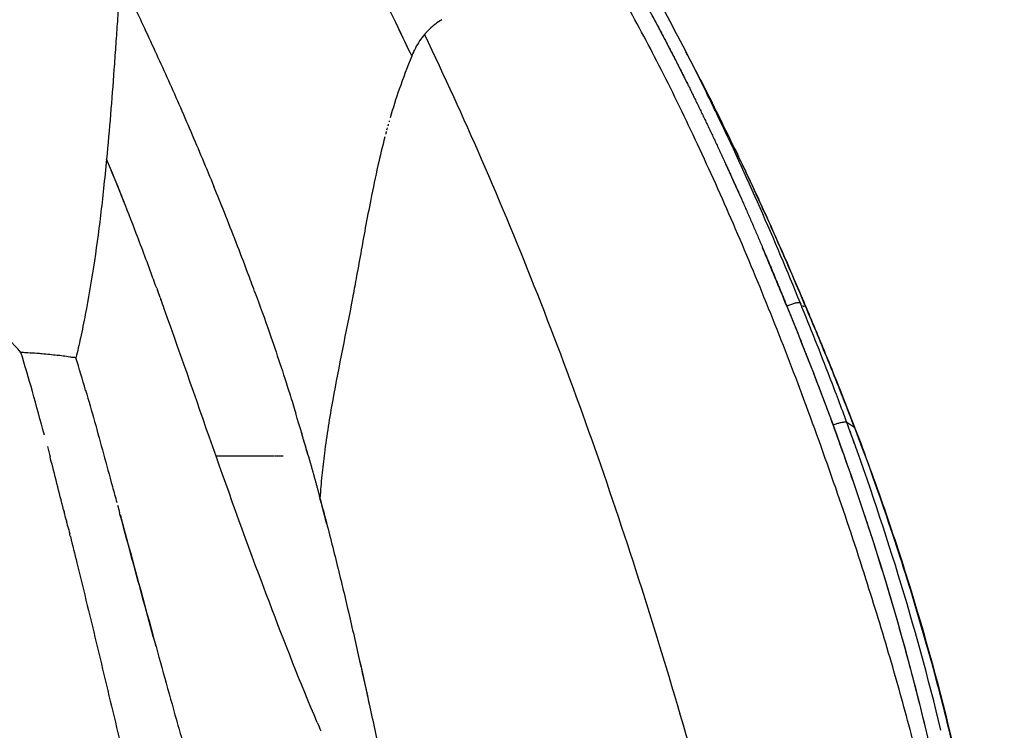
# Model space of a CAD drawing. Header units: millimetres. Extents: x 2530 to 6175, y 0 to 2613.
# Tile 20 of 76: x 4289 to 4439, y 375 to 484. Entities that reach past the tile are written whole.
import ezdxf

# ---------------------------------------------------------------- set-up
doc = ezdxf.new("R2010")
doc.units = ezdxf.units.MM
doc.header["$MEASUREMENT"] = 0
doc.layers.add('Crea2D$visibili$linee', color=7, linetype='Continuous', true_color=0x000000)
doc.layers.add('Crea2D$visibili$tangenti', color=7, linetype='Continuous', true_color=0x000000)

msp = doc.modelspace()

# ---------------------------------------------------------------- linework, layer by layer
at = {"layer": 'Crea2D$visibili$linee'}
msp.add_line((4350.79, 481.28), (4350.79, 481.29), dxfattribs=at)
for centre, radius, start, end in [((3974.85, 301.94), 413.38, 25.2109, 25.881), ((4361.68, 472.73), 13.88, 153.6784, 157.6225), ((4033.28, 288.98), 404.64, 26.1745, 27.9257), ((4102.57, 324.62), 326.73, 26.4487, 28.0233), ((4429.28, 444.99), 86.94, 157.6775, 161.2495), ((4444.02, 439.85), 102.56, 161.1747, 163.7331), ((4031.39, 293.65), 404.15, 26.1643, 26.414), ((3973.54, 259.44), 471.28, 25.3241, 26.1931), ((3967.68, 264.82), 472.06, 23.9079, 24.6241), ((3966.11, 321.23), 364.54, 21.574, 22.5195), ((3932.59, 240.46), 516.41, 24.3633, 25.1939), ((3915.85, 233.11), 534.69, 23.7562, 23.9541), ((3887.37, 230.2), 559.5, 22.0041, 22.9777), ((3878.51, 216.87), 575.42, 22.7493, 23.50719), ((4412.11, 431.94), 9.91, 127.193, 127.2091), ((4414.16, 445.75), 8.1, 225.9418, 228.2746), ((3655.34, 122.61), 817.68, 22.10748, 22.7931), ((4409.12, 439.33), 0.0686, 350.2947, 25.6707), ((4020.4, 349.96), 281.25, 15.8571, 17.1223), ((3894.1, 309.28), 421.73, 16.2039, 16.9079), ((3954.97, 244.43), 494.23, 20.9607, 22.0956), ((3981.45, 262.53), 462.24, 20.1889, 21.0986), ((3903.7, 316.99), 402.51, 14.8476, 15.8322), ((4008.04, 324.94), 337.8, 15.8179, 16.9627), ((3444.11, 68.25), 1033.62, 19.78296, 20.01655), ((4050.4, 281.35), 391.91, 17.0983, 20.9113), ((3658.66, 223.52), 701.6, 16.00925, 16.30985), ((3136.53, 116.11), 1195.55, 14.16676, 14.56586), ((4320.36, 1267.1), 850.15, 269.9072, 270.14843), ((4320.72, 1816.77), 1399.82, 270.07518, 270.2894), ((4326.44, 666.99), 250.02, 270.3312, 270.6436), ((4077.56, 290.41), 363.28, 17.2497, 19.5637), ((3895.35, 292.31), 455.12, 14.5374, 15.0534), ((4054.24, 282.71), 387.84, 15.3492, 17.0732), ((4083.6, 290.83), 357.38, 13.2629, 15.1153), ((4598.21, 487.85), 286.41, 202.9312, 203.2132)]:
    msp.add_arc(centre, radius, start, end, dxfattribs=at)
for points, knots in [([(4380.27, 497.21), (4382.63, 493.39), (4384.86, 489.52), (4389.22, 481.59), (4391.32, 477.53), (4393.35, 473.43)], [0, 0, 0, 0, 13.572324, 13.572324, 27.491952, 27.491952, 27.491952, 27.491952]), ([(4348.85, 478.02), (4347.93, 479.96), (4346.11, 483.78), (4343.42, 489.15), (4341.64, 492.58), (4340.81, 494.15)], [4, 4, 4, 4, 4.1016214, 4.2001487, 4.2838712, 4.2838712, 4.2838712, 4.2838712]), ([(4304.36, 489.95), (4305, 488.64), (4306.17, 486.25), (4308.56, 481.21), (4311.54, 474.72), (4315.15, 466.49), (4317.49, 460.9), (4318.65, 458.09)], [0, 0, 0, 0, 4.376229, 7.97127, 16.74282, 25.802867, 34.92612, 34.92612, 34.92612, 34.92612]), ([(4353.47, 483.55), (4353.13, 483.34), (4352.45, 482.91), (4351.56, 482.15), (4351.05, 481.57), (4350.79, 481.28)], [4.0000032, 4.0000032, 4.0000032, 4.0000032, 4.3335602, 4.667161, 5, 5, 5, 5]), ([(4350.79, 481.29), (4350.53, 480.97), (4350.03, 480.32), (4349.39, 479.22), (4349.03, 478.42), (4348.85, 478.02)], [4, 4, 4, 4, 4.329538, 4.662207, 5, 5, 5, 5]), ([(4408.19, 440.28), (4404.24, 450.03), (4400.02, 459.68), (4395, 470.07), (4394.57, 470.96), (4394.14, 471.85)], [2.0000886, 2.0000886, 2.0000886, 2.0000886, 2.4999945, 2.4999945, 2.5467272, 2.5467272, 2.5467272, 2.5467272]), ([(4344.76, 465.66), (4344.38, 464.21), (4343.61, 461.03), (4342.65, 456.38), (4341.55, 450.61), (4340.66, 445.58), (4339.04, 436.82), (4337.15, 428.01), (4335.69, 418.97), (4335.12, 413.96), (4334.93, 411.67), (4334.85, 410.51)], [0, 0, 0, 0, 4.510844, 9.819711, 14.231298, 22.137134, 25.148407, 40.946241, 49.163889, 52.607976, 56.072694, 56.072694, 56.072694, 56.072694]), ([(4398.17, 463.88), (4399.76, 460.58), (4401.31, 457.27), (4403.79, 451.79), (4404.88, 449.37), (4407.23, 443.97), (4408.27, 441.53), (4409.18, 439.36)], [22.74701, 22.74701, 22.74701, 22.74701, 34.579344, 34.579344, 42.222695, 42.222695, 49.852813, 49.852813, 49.852813, 49.852813]), ([(4309.4, 443.99), (4308.56, 446.3), (4307.69, 448.6), (4305.36, 454.71), (4303.86, 458.51), (4302.27, 462.26)], [4.5937311, 4.5937311, 4.5937311, 4.5937311, 4.7466113, 4.7466113, 5, 5, 5, 5]), ([(4324.87, 442.08), (4324.52, 443.04), (4323.02, 447.07), (4320.95, 452.4), (4319.19, 456.76), (4318.65, 458.09)], [0.3359376, 0.3359376, 0.3359376, 0.3359376, 0.375, 0.5, 0.5546869, 0.5546869, 0.5546869, 0.5546869]), ([(4409.16, 439.38), (4408.03, 442.05), (4406.74, 445.1), (4405.41, 448.13), (4405.24, 448.51)], [3.0000113, 3.0000113, 3.0000113, 3.0000113, 3.1367791, 3.156257, 3.156257, 3.156257, 3.156257]), ([(4324.87, 442.08), (4325.65, 439.97), (4327.51, 434.78), (4329.57, 428.57), (4330.85, 424.47), (4331.15, 423.5)], [1.6640641, 1.6640641, 1.6640641, 1.6640641, 1.750001, 1.8749988, 1.9140401, 1.9140401, 1.9140401, 1.9140401]), ([(4318.98, 416.94), (4316.34, 424.43), (4313.76, 431.93), (4310.9, 439.88), (4310.73, 440.36), (4310.55, 440.84)], [4, 4, 4, 4, 4.4926327, 4.4926327, 4.52438, 4.52438, 4.52438, 4.52438]), ([(4409.19, 439.35), (4409.56, 438.47), (4410.28, 436.75), (4411.63, 433.5), (4413.74, 428.34), (4415.45, 424.02), (4416.52, 421.21)], [0, 0, 0, 0, 2.858489, 5.616861, 10.543156, 19.569669, 19.569669, 19.569669, 19.569669]), ([(4299.07, 426.97), (4299.54, 425.38), (4299.99, 423.79), (4301.36, 418.91), (4302.26, 415.61), (4303.39, 411.48), (4303.61, 410.67), (4303.83, 409.86)], [1.0495103, 1.0495103, 1.0495103, 1.0495103, 1.0968263, 1.0968263, 1.1946039, 1.1946039, 1.218648, 1.218648, 1.218648, 1.218648]), ([(4416.53, 421.19), (4417.31, 419.15), (4418.84, 415.05), (4421.76, 406.8), (4426.53, 392.22), (4429.95, 379.51), (4431.91, 370.96), (4432.9, 366.68), (4433.8, 362.38), (4435.45, 353.72), (4436.18, 349.36), (4436.83, 344.97), (4437.15, 342.77), (4437.45, 340.56), (4437.99, 336.13), (4438.23, 333.91), (4438.86, 327.42), (4439.16, 323.15), (4439.33, 318.87)], [0, 0, 0, 0, 6.560676, 13.120265, 26.263305, 52.579901, 52.579901, 52.579901, 65.990228, 65.990228, 79.403113, 79.403113, 79.403113, 86.131584, 86.131584, 92.877529, 92.877529, 105.746716, 105.746716, 105.746716, 105.746716]), ([(4309.83, 387.84), (4309.26, 389.88), (4308.12, 394.05), (4306.41, 400.33), (4305.12, 405.1), (4304.41, 407.74), (4304.26, 408.27)], [-0.4353939, -0.4353939, -0.4353939, -0.4353939, -0.375, -0.3125, -0.25, -0.234375, -0.234375, -0.234375, -0.234375]), ([(4304.33, 408.01), (4306.01, 401.83), (4307.69, 395.63), (4310.56, 385.17), (4311.74, 380.9), (4313.25, 375.54), (4313.56, 374.45), (4313.87, 373.35)], [1.2367929, 1.2367929, 1.2367929, 1.2367929, 1.419612, 1.419612, 1.5455694, 1.5455694, 1.5780734, 1.5780734, 1.5780734, 1.5780734]), ([(4418.02, 407.81), (4418.34, 406.84), (4419.52, 403.2), (4421.82, 395.87), (4424.64, 385.95), (4426.5, 378.66), (4427.34, 375.1)], [4.1402105, 4.1402105, 4.1402105, 4.1402105, 4.1695382, 4.2500362, 4.3605039, 4.4652124, 4.4652124, 4.4652124, 4.4652124]), ([(4296.74, 404.67), (4297.07, 403.33), (4297.94, 399.82), (4299.86, 391.98), (4302.45, 381.16), (4304.59, 372.18), (4305.7, 367.53), (4305.78, 367.2)], [0.2734375, 0.2734375, 0.2734375, 0.2734375, 0.3125, 0.375, 0.5, 0.625, 0.6343636, 0.6343636, 0.6343636, 0.6343636]), ([(4340.93, 385.55), (4341.45, 383.24), (4342.54, 378.26), (4343.71, 372.95), (4344.38, 369.95), (4344.46, 369.62)], [6.5618472, 6.5618472, 6.5618472, 6.5618472, 6.7171204, 6.8964005, 6.9188105, 6.9188105, 6.9188105, 6.9188105])]:
    msp.add_open_spline(points, degree=3, knots=knots, dxfattribs=at)
for points, weights, knots in [([(4383.51, 487.9), (4384.47, 486.17), (4386.36, 482.72), (4389.19, 477.31), (4392, 471.68), (4394.86, 465.73), (4397.7, 459.57), (4400.44, 453.4), (4403.27, 446.79), (4405.1, 442.33), (4406.12, 439.83), (4407.35, 436.82), (4408.55, 433.8), (4409.73, 430.77)], [1, 1, 1, 1, 1, 1, 1, 1, 1, 1, 1, 0.999975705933, 0.999975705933, 1], [0, 0, 0, 0, 5.951726, 11.791894, 18.316431, 24.80799, 31.601452, 38.673381, 45.072194, 53.152761, 53.152761, 53.152761, 62.909038, 62.909038, 62.909038, 62.909038]), ([(4410.17, 429.63), (4411.2, 426.98), (4412.2, 424.32), (4413.19, 421.65), (4414.21, 418.82), (4415.22, 416), (4416.21, 413.16)], [1, 0.999983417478, 0.999983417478, 1, 1, 1, 1], [0, 0, 0, 0, 8.532736, 8.532736, 8.532736, 8.618925, 8.618925, 8.618925, 8.618925]), ([(4333.05, 417.02), (4333.67, 414.86), (4334.27, 412.69), (4334.85, 410.51), (4336.82, 403.16), (4338.62, 395.76), (4341.11, 384.78), (4341.89, 381.22), (4342.67, 377.65)], [1, 0.999982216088, 0.999982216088, 1, 1, 1, 1, 1, 1], [0, 0, 0, 0, 6.751198, 6.751198, 6.751198, 7.251198, 7.251198, 7.490666, 7.490666, 7.490666, 7.490666])]:
    msp.add_rational_spline(points, weights, degree=3, knots=knots, dxfattribs=at)
for points in [[(4383.78, 487.41), (4386.26, 482.97), (4388.61, 478.48), (4390.87, 473.94)], [(4391.02, 478.06), (4390.91, 478.26), (4390.81, 478.46), (4390.71, 478.66)], [(4394.65, 471.03), (4394.78, 470.78), (4394.91, 470.52), (4395.04, 470.26)], [(4345.28, 467.58), (4345.26, 467.49), (4345.23, 467.4), (4345.21, 467.32)], [(4345.44, 468.12), (4345.42, 468.06), (4345.41, 468.01), (4345.39, 467.95)], [(4344.98, 466.48), (4344.94, 466.33), (4344.9, 466.18), (4344.86, 466.03)], [(4345.13, 467.03), (4345.1, 466.91), (4345.07, 466.79), (4345.03, 466.67)], [(4399.53, 461.03), (4399.65, 460.78), (4399.77, 460.53), (4399.88, 460.29)], [(4403.02, 453.49), (4403.22, 453.04), (4403.42, 452.6), (4403.62, 452.15)], [(4403.86, 451.61), (4403.78, 451.79), (4403.7, 451.97), (4403.62, 452.15)], [(4403.86, 451.61), (4404.06, 451.19), (4404.25, 450.76), (4404.44, 450.33)], [(4404.49, 450.2), (4404.47, 450.25), (4404.45, 450.29), (4404.44, 450.33)], [(4309.4, 443.99), (4309.44, 443.9), (4309.47, 443.81), (4309.5, 443.72)], [(4309.92, 442.57), (4309.78, 442.95), (4309.64, 443.34), (4309.5, 443.72)], [(4309.92, 442.57), (4309.96, 442.47), (4309.99, 442.38), (4310.03, 442.28)], [(4310.44, 441.15), (4310.3, 441.53), (4310.17, 441.9), (4310.03, 442.28)], [(4310.44, 441.15), (4310.48, 441.05), (4310.51, 440.94), (4310.55, 440.84)], [(4406.12, 439.83), (4408.56, 433.8), (4410.95, 427.75), (4413.19, 421.65)], [(4412.7, 428.92), (4411.24, 432.72), (4409.73, 436.5), (4408.2, 440.28)], [(4408.2, 440.28), (4408.23, 440.24), (4408.27, 440.2), (4408.31, 440.16)], [(4409.16, 439.38), (4409.17, 439.38), (4409.17, 439.38), (4409.17, 439.38)], [(4409.18, 439.37), (4409.18, 439.37), (4409.17, 439.37), (4409.17, 439.38)], [(4413.19, 421.65), (4419.07, 405.59), (4424.13, 389.2), (4427.97, 372.42)], [(4429.65, 375.06), (4425.82, 391.06), (4420.92, 406.71), (4415.29, 422.05)], [(4293.23, 418.39), (4293.37, 417.86), (4293.51, 417.32), (4293.65, 416.79)], [(4327.12, 394.63), (4324.3, 402.03), (4321.61, 409.48), (4318.98, 416.94)], [(4334.42, 412.12), (4334.56, 411.58), (4334.71, 411.05), (4334.85, 410.51)], [(4303.94, 409.44), (4304.05, 409.05), (4304.16, 408.66), (4304.26, 408.27)], [(4295.72, 408.72), (4295.75, 408.61), (4295.78, 408.5), (4295.8, 408.4)], [(4296.13, 407.1), (4296.02, 407.53), (4295.91, 407.97), (4295.8, 408.4)], [(4296.13, 407.1), (4296.14, 407.05), (4296.15, 407), (4296.17, 406.96)], [(4296.33, 406.29), (4296.28, 406.51), (4296.22, 406.74), (4296.17, 406.96)], [(4296.33, 406.29), (4296.43, 405.89), (4296.54, 405.48), (4296.64, 405.08)], [(4296.74, 404.67), (4296.7, 404.81), (4296.67, 404.94), (4296.64, 405.08)], [(4334.43, 376.26), (4331.85, 382.34), (4329.45, 388.48), (4327.12, 394.63)], [(4428.24, 385.37), (4428.37, 384.92), (4428.49, 384.47), (4428.61, 384.02)]]:
    msp.add_open_spline(points, degree=3, dxfattribs=at)
msp.add_rational_spline([(4408.2, 440.28), (4407.91, 440.58), (4406.12, 439.83)], [1, 0.718711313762, 1], degree=2, dxfattribs=at)
at = {"layer": 'Crea2D$visibili$tangenti'}
msp.add_line((4416.49, 421.23), (4415.29, 422.05), dxfattribs=at)
msp.add_arc((4416.45, 421.16), 0.0786, 21.911, 59.1799, dxfattribs=at)
for points, knots in [([(4289.18, 432.76), (4287.92, 434.15), (4285.6, 436.7), (4282.08, 440.39), (4278.58, 443.9), (4273.79, 448.49), (4267.53, 454.04), (4261.14, 459.13), (4255.61, 463.21), (4250.16, 467), (4240.49, 473.18), (4229.46, 479.12), (4218.15, 484.1), (4209.87, 487.21), (4201.44, 489.87), (4189.15, 493.09), (4175.98, 495.51), (4161.33, 497.41), (4146.18, 498.89), (4126.09, 500.16), (4105.2, 500.92), (4086.06, 501.38), (4068.89, 501.65), (4049.9, 501.85), (4027.93, 501.99), (4002.08, 502.05), (3972.09, 502.04), (3945.47, 501.99), (3910.05, 501.9), (3871.14, 501.79), (3806.3, 501.65), (3679.81, 501.44), (3567.91, 501.37), (3487.1, 501.36)], [0, 0, 0, 0, 5.634295, 10.342335, 15.30852, 20.491281, 30.239054, 40.392013, 45.007533, 50.848253, 60.31596, 79.428055, 88.363751, 97.371245, 105.965641, 114.861295, 135.481797, 146.087416, 159.176746, 181.139389, 206.48354, 221.888683, 238.580554, 257.990611, 278.86733, 304.496764, 335.536272, 368.840253, 384.344181, 441.789211, 485.58715, 578.851279, 821.27646, 821.27646, 821.27646, 821.27646]), ([(4434.63, 311.83), (4434.57, 312.82), (4434.47, 314.6), (4434.25, 317.95), (4433.9, 322.23), (4433.33, 327.96), (4432.62, 334.24), (4431.86, 340.38), (4430.88, 347.5), (4429.53, 355.57), (4427.47, 365.29), (4424.93, 375.43), (4421.81, 386.54), (4418.04, 398.84), (4413.57, 412.3), (4407.03, 430.45), (4400.01, 447.96), (4392.63, 464.38), (4387.18, 475.61), (4381.74, 485.88), (4378.03, 492.26), (4376.15, 495.31)], [0, 0, 0, 0, 2.967926, 5.343633, 10.091732, 15.850791, 22.617044, 29.035223, 34.430408, 44.179118, 53.552549, 64.229373, 75.547591, 88.181637, 102.803422, 118.092916, 146.050859, 159.394236, 172.096464, 183.489221, 194.241468, 194.241468, 194.241468, 194.241468]), ([(4304.36, 489.95), (4304.28, 488.76), (4304.12, 486.4), (4303.89, 482.89), (4303.65, 479.41), (4303.32, 474.79), (4302.88, 469.07), (4302.48, 464.53), (4302.27, 462.26)], [0, 0, 0, 0, 0.125, 0.25, 0.375, 0.5, 0.75, 1, 1, 1, 1]), ([(4350.79, 481.28), (4353.8, 475.01), (4359.79, 461.9), (4371, 434.83), (4383.98, 398.18), (4397.97, 349.62), (4406.18, 314.95), (4410.34, 296.3)], [0, 0, 0, 0, 20.859834, 43.244499, 87.882436, 137.45589, 194.771688, 194.771688, 194.771688, 194.771688]), ([(4302.27, 462.26), (4302.12, 460.77), (4301.83, 457.89), (4301.21, 452.39), (4300.34, 445.98), (4299.28, 439.75), (4298.35, 435.14), (4297.84, 432.94), (4297.6, 431.94)], [0, 0, 0, 0, 4.507562, 8.658465, 16.607103, 23.92949, 27.618374, 30.70863, 30.70863, 30.70863, 30.70863]), ([(4297.6, 431.94), (4297.39, 431.96), (4297.09, 431.99), (4296.43, 432.07), (4295.82, 432.18), (4295.16, 432.26), (4294.48, 432.33), (4293.58, 432.41), (4292.54, 432.53), (4291.42, 432.63), (4290.41, 432.66), (4289.6, 432.73), (4289.25, 432.76), (4289.18, 432.76)], [0, 0, 0, 0, 0.63061, 0.900951, 1.983628, 2.490675, 2.897491, 4.03478, 5.213624, 6.033997, 7.396057, 8.258066, 8.460948, 8.460948, 8.460948, 8.460948])]:
    msp.add_open_spline(points, degree=3, knots=knots, dxfattribs=at)
msp.add_rational_spline([(4415.29, 422.05), (4414.9, 422.31), (4413.19, 421.65)], [1, 0.736619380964, 1], degree=2, dxfattribs=at)

doc.saveas('drawing.dxf')
